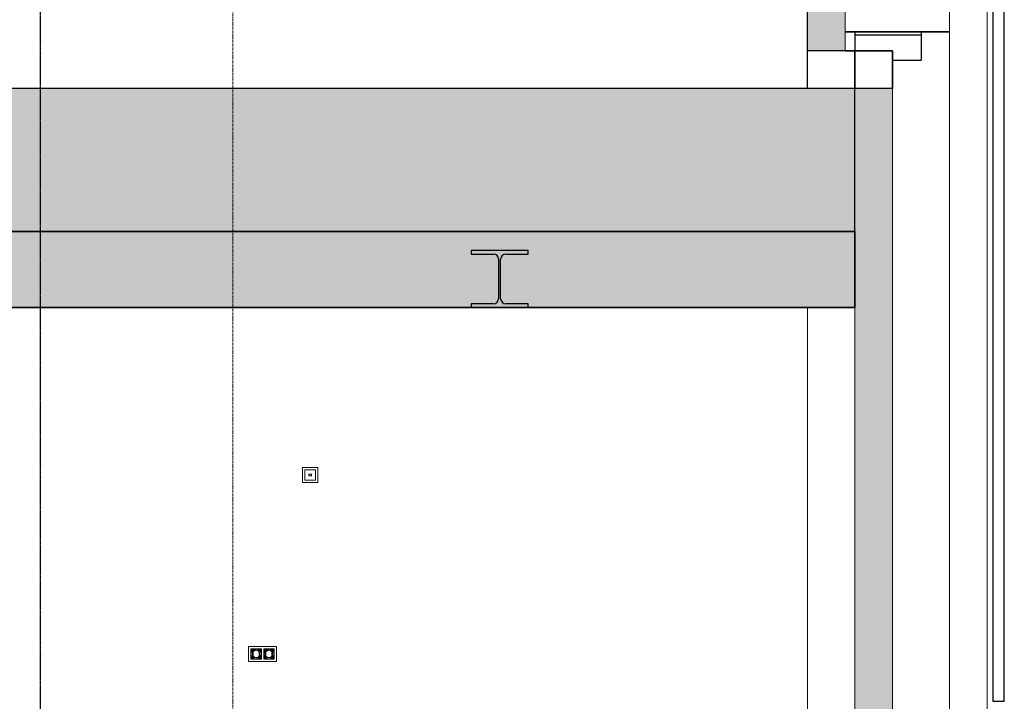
# Model space of a CAD drawing. Header units: millimetres. Extents: x 61846 to 198573, y 13020 to 52988.
# Tile 129 of 150: x 171103 to 176303, y 16495 to 20094. Entities that reach past the tile are written whole.
import ezdxf

# ---------------------------------------------------------------- set-up
doc = ezdxf.new("R2010")
doc.units = ezdxf.units.MM
doc.linetypes.add('Grid Line', pattern=[22.225, 12.7, -3.175, 3.175, -3.175])
doc.linetypes.add('NL_00_doorsnede', pattern=[23, 10, -1, 0, -1, 10, -1])
for name, color, linetype, lineweight in [('A-COLS', 52, 'Continuous', 35), ('A-FLOR', 192, 'Continuous', 50), ('A-GENM', 13, 'Continuous', 18), ('A-ROOF', 132, 'Continuous', 35), ('A-WALL', 113, 'Continuous', 25), ('G-ANNO-SYMB', 111, 'Continuous', 18), ('I-WALL', 2, 'Continuous', 25), ('S-BEAM', 12, 'Continuous', 35), ('S-GRID', 1, 'Continuous', 18)]:
    doc.layers.add(name, color=color, linetype=linetype, lineweight=lineweight)

# ---------------------------------------------------------------- blocks, each defined once
blk = doc.blocks.new('NLRS_62_EF_UN_raam 2-voudig hor_gen_ISR_NLRS_62_EF_UN_ctd 230V_2v hor_inbouw_DNL_4685884 - NLRS_62_EF_UN_raam 2-voudig hor_gen_ISR_NLRS_62_EF_UN_ctd 230V_2v hor_inbouw_DNL_4685884-588163-GZ lierenkamer 2')
at = {"layer": 'A-GENM', "color": 7, "lineweight": 9}
for p, q in [((83501.4, 16785), (83353.9, 16785)), ((83353.9, 16785), (83353.9, 16705)), ((83353.9, 16785), (83501.4, 16785)), ((83353.9, 16705), (83353.9, 16785)), ((83366.4, 16772.5), (83421.4, 16772.5)), ((83366.4, 16772.5), (83366.4, 16717.5)), ((83393.9, 16764.5), (83366.4, 16772.5)), ((83366.4, 16772.5), (83374.4, 16745)), ((83366.4, 16772.5), (83375.1, 16750)), ((83366.4, 16772.5), (83377, 16754.8)), ((83366.4, 16772.5), (83380.1, 16758.8)), ((83366.4, 16772.5), (83384.2, 16761.9)), ((83366.4, 16772.5), (83388.9, 16763.8)), ((83366.4, 16717.5), (83366.4, 16772.5)), ((83366.4, 16772.5), (83421.4, 16772.5)), ((83366.4, 16772.5), (83366.4, 16717.5)), ((83421.4, 16772.5), (83366.4, 16772.5)), ((83366.4, 16717.5), (83374.4, 16745)), ((83372.4, 16745), (83373.1, 16750.6)), ((83372.4, 16745), (83372.9, 16749.8)), ((83372.4, 16745), (83372.9, 16749.8)), ((83374.5, 16754.3), (83372.9, 16749.8)), ((83373.1, 16750.6), (83372.9, 16749.8)), ((83372.9, 16749.8), (83373.1, 16750.6)), ((83375.3, 16755.8), (83373.1, 16750.6)), ((83374.5, 16754.3), (83373.1, 16750.6)), ((83374.5, 16754.3), (83373.1, 16750.6)), ((83374.4, 16745), (83375.1, 16750)), ((83374.5, 16746.5), (83374.4, 16745.8)), ((83374.5, 16746.5), (83374.4, 16745.8)), ((83374.4, 16745), (83374.4, 16745.8)), ((83374.4, 16745.8), (83374.4, 16745)), ((83374.4, 16745), (83374.4, 16744.2)), ((83374.4, 16744.2), (83374.4, 16745)), ((83375.1, 16740), (83374.4, 16745)), ((83377.1, 16758.4), (83374.5, 16754.3)), ((83375.3, 16755.8), (83374.5, 16754.3)), ((83374.5, 16754.3), (83375.3, 16755.8)), ((83377.9, 16746.5), (83374.6, 16746.5)), ((83375, 16749.9), (83375.1, 16750)), ((83377.9, 16746.5), (83375, 16749.9)), ((83375.1, 16750), (83377, 16754.8)), ((83376.2, 16753.2), (83375.1, 16750)), ((83378.7, 16760.2), (83375.3, 16755.8)), ((83377.1, 16758.4), (83375.3, 16755.8)), ((83377.1, 16758.4), (83375.3, 16755.8)), ((83376.2, 16753.2), (83377, 16754.8)), ((83377.9, 16746.5), (83376.3, 16752.9)), ((83377, 16754.8), (83380.1, 16758.8)), ((83377.9, 16756.1), (83377, 16754.8)), ((83380.5, 16761.8), (83377.1, 16758.4)), ((83378.7, 16760.2), (83377.1, 16758.4)), ((83377.1, 16758.4), (83378.7, 16760.2)), ((83377.9, 16756.1), (83380.3, 16759)), ((83377.9, 16756.1), (83380.1, 16758.8)), ((83377.9, 16746.5), (83377.9, 16755.9)), ((83378.7, 16760.2), (83383.2, 16763.6)), ((83378.7, 16760.2), (83380.5, 16761.8)), ((83380.5, 16761.8), (83378.7, 16760.2)), ((83380.1, 16758.8), (83384.2, 16761.9)), ((83380.3, 16759), (83380.1, 16758.8)), ((83380.3, 16759), (83383.3, 16761.3)), ((83384.6, 16764.4), (83380.5, 16761.8)), ((83380.5, 16761.8), (83383.2, 16763.6)), ((83380.5, 16761.8), (83383.2, 16763.6)), ((83388.3, 16765.8), (83383.2, 16763.6)), ((83384.6, 16764.4), (83383.2, 16763.6)), ((83384.6, 16764.4), (83383.2, 16763.6)), ((83383.3, 16761.3), (83386.6, 16763.1)), ((83383.3, 16761.3), (83384.2, 16761.9)), ((83384.2, 16761.9), (83388.9, 16763.8)), ((83386.6, 16763.1), (83384.2, 16761.9)), ((83389.1, 16766), (83384.6, 16764.4)), ((83384.6, 16764.4), (83388.3, 16765.8)), ((83384.6, 16764.4), (83388.3, 16765.8)), ((83386.6, 16763.1), (83390.2, 16764.1)), ((83386.6, 16763.1), (83388.9, 16763.8)), ((83389.4, 16763.9), (83388.1, 16763.5)), ((83393.9, 16766.5), (83388.3, 16765.8)), ((83389.1, 16766), (83388.3, 16765.8)), ((83389.1, 16766), (83388.3, 16765.8)), ((83393.9, 16764.5), (83388.9, 16763.8)), ((83390.2, 16764.1), (83388.9, 16763.8)), ((83393.9, 16766.5), (83389.1, 16766)), ((83393.9, 16766.5), (83389.1, 16766)), ((83390.2, 16764.1), (83393.9, 16764.5)), ((83390.2, 16764.1), (83393.9, 16764.5)), ((83393.9, 16764.5), (83421.4, 16772.5)), ((83393.9, 16764.5), (83397.6, 16764.1)), ((83393.9, 16764.5), (83399, 16763.8)), ((83393.9, 16764.5), (83397.6, 16764.1)), ((83397.6, 16764.1), (83399, 16763.8)), ((83401.2, 16763.1), (83397.6, 16764.1)), ((83398.4, 16763.9), (83399.7, 16763.5)), ((83421.4, 16772.5), (83399, 16763.8)), ((83401.2, 16763.1), (83399, 16763.8)), ((83403.7, 16761.9), (83399, 16763.8)), ((83401.2, 16763.1), (83404.6, 16761.3)), ((83401.2, 16763.1), (83404.6, 16761.3)), ((83401.2, 16763.1), (83403.7, 16761.9)), ((83421.4, 16772.5), (83403.7, 16761.9)), ((83404.6, 16761.3), (83403.7, 16761.9)), ((83407.7, 16758.8), (83403.7, 16761.9)), ((83409.9, 16756.1), (83407.5, 16759)), ((83409.9, 16756.1), (83407.5, 16759)), ((83407.5, 16759), (83407.7, 16758.8)), ((83421.4, 16772.5), (83407.7, 16758.8)), ((83409.9, 16756.1), (83407.7, 16758.8)), ((83410.8, 16754.8), (83407.7, 16758.8)), ((83409.9, 16756.1), (83410.8, 16754.8)), ((83409.9, 16755.9), (83409.9, 16746.5)), ((83411.6, 16752.9), (83409.9, 16746.5)), ((83409.9, 16746.5), (83412.8, 16749.9)), ((83409.9, 16746.5), (83413.2, 16746.5)), ((83421.4, 16772.5), (83410.8, 16754.8)), ((83411.6, 16753.2), (83410.8, 16754.8)), ((83412.7, 16750), (83410.8, 16754.8)), ((83411.6, 16753.2), (83412.7, 16750)), ((83421.4, 16772.5), (83412.7, 16750)), ((83412.8, 16749.9), (83412.7, 16750)), ((83413.4, 16745), (83412.7, 16750)), ((83412.7, 16740), (83413.4, 16745)), ((83413.3, 16746.5), (83413.4, 16745.8)), ((83413.3, 16746.5), (83413.4, 16745.8)), ((83421.4, 16772.5), (83413.4, 16745)), ((83413.4, 16745.8), (83413.4, 16745)), ((83413.4, 16745.8), (83413.4, 16745)), ((83413.4, 16745), (83413.4, 16744.2)), ((83413.4, 16744.2), (83413.4, 16745)), ((83421.4, 16717.5), (83413.4, 16745)), ((83415.4, 16745), (83414.7, 16739.4)), ((83414.9, 16740.2), (83415.4, 16745)), ((83414.9, 16740.2), (83415.4, 16745)), ((83421.4, 16772.5), (83421.4, 16717.5)), ((83421.4, 16772.5), (83421.4, 16717.5)), ((83421.4, 16717.5), (83421.4, 16772.5)), ((83433.9, 16717.5), (83433.9, 16772.5)), ((83433.9, 16772.5), (83488.9, 16772.5)), ((83461.4, 16764.5), (83433.9, 16772.5)), ((83441.9, 16745), (83433.9, 16772.5)), ((83433.9, 16772.5), (83442.6, 16750)), ((83433.9, 16772.5), (83444.5, 16754.8)), ((83433.9, 16772.5), (83447.6, 16758.8)), ((83433.9, 16772.5), (83451.7, 16761.9)), ((83433.9, 16772.5), (83456.4, 16763.8)), ((83433.9, 16717.5), (83433.9, 16772.5)), ((83433.9, 16772.5), (83488.9, 16772.5)), ((83433.9, 16772.5), (83433.9, 16717.5)), ((83488.9, 16772.5), (83433.9, 16772.5)), ((83433.9, 16717.5), (83441.9, 16745)), ((83439.9, 16745), (83440.6, 16750.6)), ((83439.9, 16745), (83440.5, 16749.8)), ((83440.5, 16749.8), (83439.9, 16745)), ((83440.5, 16749.8), (83442, 16754.3)), ((83440.6, 16750.6), (83440.5, 16749.8)), ((83440.5, 16749.8), (83440.6, 16750.6)), ((83442.8, 16755.8), (83440.6, 16750.6)), ((83440.6, 16750.6), (83442, 16754.3)), ((83442, 16754.3), (83440.6, 16750.6)), ((83441.9, 16745), (83442.6, 16750)), ((83442, 16746.5), (83441.9, 16745.8)), ((83442, 16746.5), (83441.9, 16745.8)), ((83441.9, 16745), (83441.9, 16745.8)), ((83441.9, 16745.8), (83441.9, 16745)), ((83441.9, 16745), (83441.9, 16744.2)), ((83441.9, 16744.2), (83441.9, 16745)), ((83442.6, 16740), (83441.9, 16745)), ((83442, 16754.3), (83444.6, 16758.4)), ((83442.8, 16755.8), (83442, 16754.3)), ((83442, 16754.3), (83442.8, 16755.8)), ((83442.1, 16746.5), (83445.4, 16746.5)), ((83442.5, 16749.9), (83442.6, 16750)), ((83442.6, 16750), (83444.5, 16754.8)), ((83443.7, 16753.2), (83442.6, 16750)), ((83445.4, 16746.5), (83442.6, 16749.9)), ((83446.2, 16760.2), (83442.8, 16755.8)), ((83442.8, 16755.8), (83444.6, 16758.4)), ((83444.6, 16758.4), (83442.8, 16755.8)), ((83443.7, 16753.2), (83444.5, 16754.8)), ((83445.4, 16746.5), (83443.8, 16752.9)), ((83444.5, 16754.8), (83447.6, 16758.8)), ((83445.4, 16756.1), (83444.5, 16754.8)), ((83444.6, 16758.4), (83448, 16761.8)), ((83446.2, 16760.2), (83444.6, 16758.4)), ((83444.6, 16758.4), (83446.2, 16760.2)), ((83447.8, 16759), (83445.4, 16756.1)), ((83445.4, 16756.1), (83447.8, 16759)), ((83445.4, 16756.1), (83447.6, 16758.8)), ((83445.4, 16755.9), (83445.4, 16746.5)), ((83446.2, 16760.2), (83450.7, 16763.6)), ((83446.2, 16760.2), (83448, 16761.8)), ((83448, 16761.8), (83446.2, 16760.2)), ((83447.6, 16758.8), (83451.7, 16761.9)), ((83447.8, 16759), (83447.6, 16758.8)), ((83447.8, 16759), (83450.8, 16761.3)), ((83447.8, 16759), (83450.8, 16761.3)), ((83448, 16761.8), (83452.1, 16764.4)), ((83450.7, 16763.6), (83448, 16761.8)), ((83448, 16761.8), (83450.7, 16763.6)), ((83455.8, 16765.8), (83450.7, 16763.6)), ((83450.7, 16763.6), (83452.1, 16764.4)), ((83452.1, 16764.4), (83450.7, 16763.6)), ((83450.8, 16761.3), (83451.7, 16761.9)), ((83451.7, 16761.9), (83456.4, 16763.8)), ((83454.1, 16763.1), (83451.7, 16761.9)), ((83452.1, 16764.4), (83456.6, 16766)), ((83455.8, 16765.8), (83452.1, 16764.4)), ((83452.1, 16764.4), (83455.8, 16765.8)), ((83457.7, 16764.1), (83454.1, 16763.1)), ((83454.1, 16763.1), (83457.7, 16764.1)), ((83454.1, 16763.1), (83456.4, 16763.8)), ((83461.4, 16766.5), (83455.8, 16765.8)), ((83455.8, 16765.8), (83456.6, 16766)), ((83456.6, 16766), (83455.8, 16765.8)), ((83461.4, 16764.5), (83456.4, 16763.8)), ((83457.7, 16764.1), (83456.4, 16763.8)), ((83461.4, 16766.5), (83456.6, 16766)), ((83456.6, 16766), (83461.4, 16766.5)), ((83457.7, 16764.1), (83461.4, 16764.5)), ((83457.7, 16764.1), (83457.7, 16764.1)), ((83461.4, 16764.5), (83488.9, 16772.5)), ((83461.4, 16764.5), (83466.5, 16763.8)), ((83461.4, 16764.5), (83465.1, 16764.1)), ((83465.1, 16764.1), (83468.7, 16763.1)), ((83465.1, 16764.1), (83465.1, 16764.1)), ((83466.5, 16763.8), (83465.1, 16764.1)), ((83468.7, 16763.1), (83465.1, 16764.1)), ((83488.9, 16772.5), (83466.5, 16763.8)), ((83471.2, 16761.9), (83466.5, 16763.8)), ((83466.5, 16763.8), (83468.7, 16763.1)), ((83472, 16761.3), (83468.7, 16763.1)), ((83471.2, 16761.9), (83468.7, 16763.1)), ((83468.7, 16763.1), (83472, 16761.3)), ((83488.9, 16772.5), (83471.2, 16761.9)), ((83475.2, 16758.8), (83471.2, 16761.9)), ((83471.2, 16761.9), (83472, 16761.3)), ((83477.4, 16756.1), (83475, 16759)), ((83477.4, 16756.1), (83475, 16759)), ((83475.2, 16758.8), (83475, 16759)), ((83488.9, 16772.5), (83475.2, 16758.8)), ((83477.4, 16756.1), (83475.2, 16758.8)), ((83478.3, 16754.8), (83475.2, 16758.8)), ((83477.4, 16756.1), (83478.3, 16754.8)), ((83477.4, 16755.9), (83477.4, 16746.5)), ((83479.1, 16752.9), (83477.4, 16746.5)), ((83477.4, 16746.5), (83480.3, 16749.9)), ((83480.7, 16746.5), (83477.4, 16746.5)), ((83488.9, 16772.5), (83478.3, 16754.8)), ((83479.1, 16753.2), (83478.3, 16754.8)), ((83480.2, 16750), (83478.3, 16754.8)), ((83479.1, 16753.2), (83480.2, 16750)), ((83488.9, 16772.5), (83480.2, 16750)), ((83480.3, 16749.9), (83480.2, 16750)), ((83480.9, 16745), (83480.2, 16750)), ((83480.2, 16740), (83480.9, 16745)), ((83480.8, 16746.5), (83480.9, 16745.8)), ((83480.9, 16745.8), (83480.8, 16746.5)), ((83480.9, 16745), (83488.9, 16772.5)), ((83480.9, 16745.8), (83480.9, 16745)), ((83480.9, 16745.8), (83480.9, 16745)), ((83480.9, 16745), (83480.9, 16744.2)), ((83480.9, 16744.2), (83480.9, 16745)), ((83488.9, 16717.5), (83480.9, 16745)), ((83482.9, 16745), (83482.2, 16739.4)), ((83482.9, 16745), (83482.4, 16740.2)), ((83482.9, 16745), (83482.4, 16740.2)), ((83488.9, 16717.5), (83488.9, 16772.5)), ((83488.9, 16772.5), (83488.9, 16717.5)), ((83488.9, 16717.5), (83488.9, 16772.5)), ((83501.4, 16705), (83501.4, 16785)), ((83501.4, 16785), (83501.4, 16705)), ((83353.9, 16705), (83501.4, 16705)), ((83501.4, 16705), (83353.9, 16705)), ((83366.4, 16717.5), (83375.1, 16740)), ((83366.4, 16717.5), (83377, 16735.2)), ((83366.4, 16717.5), (83380.1, 16731.2)), ((83366.4, 16717.5), (83384.2, 16728.1)), ((83366.4, 16717.5), (83388.9, 16726.2)), ((83393.9, 16725.5), (83366.4, 16717.5)), ((83366.4, 16717.5), (83421.4, 16717.5)), ((83421.4, 16717.5), (83366.4, 16717.5)), ((83366.4, 16717.5), (83421.4, 16717.5)), ((83374.5, 16743.5), (83374.4, 16744.2)), ((83374.4, 16744.2), (83374.5, 16743.5)), ((83377.9, 16743.5), (83374.6, 16743.5)), ((83377.9, 16743.5), (83375, 16740.1)), ((83375, 16740.1), (83375.1, 16740)), ((83376.2, 16736.8), (83375.1, 16740)), ((83377, 16735.2), (83375.1, 16740)), ((83376.2, 16736.8), (83377, 16735.2)), ((83377.9, 16743.5), (83376.3, 16737.1)), ((83377.9, 16733.9), (83377, 16735.2)), ((83377, 16735.2), (83380.1, 16731.2)), ((83377.9, 16743.5), (83377.9, 16734.1)), ((83377.9, 16733.9), (83380.1, 16731.2)), ((83377.9, 16733.9), (83381, 16730.4)), ((83380.1, 16731.2), (83384.2, 16728.1)), ((83380.1, 16731.2), (83381, 16730.4)), ((83384.2, 16728.1), (83381, 16730.4)), ((83384.9, 16727.7), (83381, 16730.4)), ((83384.5, 16728), (83382.9, 16729)), ((83384.2, 16728.1), (83388.9, 16726.2)), ((83384.2, 16728.1), (83384.9, 16727.7)), ((83388.9, 16726.2), (83384.9, 16727.7)), ((83389.3, 16726.1), (83384.9, 16727.7)), ((83384.9, 16727.7), (83389.3, 16726.1)), ((83393.9, 16725.5), (83388.9, 16726.2)), ((83388.9, 16726.2), (83389.3, 16726.1)), ((83393.9, 16725.5), (83389.3, 16726.1)), ((83393.9, 16725.5), (83399, 16726.2)), ((83398.6, 16726.1), (83393.9, 16725.5)), ((83393.9, 16725.5), (83421.4, 16717.5)), ((83393.9, 16723.5), (83399.5, 16724.2)), ((83398.7, 16724), (83393.9, 16723.5)), ((83398.7, 16724), (83393.9, 16723.5)), ((83402.9, 16727.7), (83398.6, 16726.1)), ((83402.9, 16727.7), (83398.6, 16726.1)), ((83398.6, 16726.1), (83399, 16726.2)), ((83403.2, 16725.6), (83398.7, 16724)), ((83399.5, 16724.2), (83398.7, 16724)), ((83398.7, 16724), (83399.5, 16724.2)), ((83399, 16726.2), (83403.7, 16728.1)), ((83402.9, 16727.7), (83399, 16726.2)), ((83421.4, 16717.5), (83399, 16726.2)), ((83399.5, 16724.2), (83404.7, 16726.4)), ((83403.2, 16725.6), (83399.5, 16724.2)), ((83403.2, 16725.6), (83399.5, 16724.2)), ((83406.8, 16730.4), (83402.9, 16727.7)), ((83402.9, 16727.7), (83403.7, 16728.1)), ((83407.3, 16728.2), (83403.2, 16725.6)), ((83404.7, 16726.4), (83403.2, 16725.6)), ((83403.2, 16725.6), (83404.7, 16726.4)), ((83403.7, 16728.1), (83407.7, 16731.2)), ((83406.8, 16730.4), (83403.7, 16728.1)), ((83421.4, 16717.5), (83403.7, 16728.1)), ((83409.1, 16729.8), (83404.7, 16726.4)), ((83407.3, 16728.2), (83404.7, 16726.4)), ((83407.3, 16728.2), (83404.7, 16726.4)), ((83409.9, 16733.9), (83406.8, 16730.4)), ((83409.9, 16733.9), (83406.8, 16730.4)), ((83406.8, 16730.4), (83407.7, 16731.2)), ((83410.7, 16731.6), (83407.3, 16728.2)), ((83409.1, 16729.8), (83407.3, 16728.2)), ((83407.3, 16728.2), (83409.1, 16729.8)), ((83407.7, 16731.2), (83410.8, 16735.2)), ((83409.9, 16733.9), (83407.7, 16731.2)), ((83421.4, 16717.5), (83407.7, 16731.2)), ((83409.1, 16729.8), (83412.5, 16734.2)), ((83409.1, 16729.8), (83410.7, 16731.6)), ((83410.7, 16731.6), (83409.1, 16729.8)), ((83413.2, 16743.5), (83409.9, 16743.5)), ((83409.9, 16743.5), (83409.9, 16734.1)), ((83411.6, 16737.1), (83409.9, 16743.5)), ((83412.8, 16740.1), (83409.9, 16743.5)), ((83409.9, 16733.9), (83410.8, 16735.2)), ((83413.3, 16735.7), (83410.7, 16731.6)), ((83410.7, 16731.6), (83412.5, 16734.2)), ((83410.7, 16731.6), (83412.5, 16734.2)), ((83410.8, 16735.2), (83412.7, 16740)), ((83411.6, 16736.8), (83410.8, 16735.2)), ((83421.4, 16717.5), (83410.8, 16735.2)), ((83411.6, 16736.8), (83412.7, 16740)), ((83412.5, 16734.2), (83414.7, 16739.4)), ((83413.3, 16735.7), (83412.5, 16734.2)), ((83413.3, 16735.7), (83412.5, 16734.2)), ((83412.8, 16740.1), (83412.7, 16740)), ((83421.4, 16717.5), (83412.7, 16740)), ((83413.3, 16743.5), (83413.4, 16744.2)), ((83413.3, 16743.5), (83413.4, 16744.2)), ((83414.9, 16740.2), (83413.3, 16735.7)), ((83413.3, 16735.7), (83414.7, 16739.4)), ((83413.3, 16735.7), (83414.7, 16739.4)), ((83414.9, 16740.2), (83414.7, 16739.4)), ((83414.9, 16740.2), (83414.7, 16739.4)), ((83433.9, 16717.5), (83442.6, 16740)), ((83433.9, 16717.5), (83444.5, 16735.2)), ((83433.9, 16717.5), (83447.6, 16731.2)), ((83433.9, 16717.5), (83451.7, 16728.1)), ((83433.9, 16717.5), (83456.4, 16726.2)), ((83461.4, 16725.5), (83433.9, 16717.5)), ((83433.9, 16717.5), (83488.9, 16717.5)), ((83488.9, 16717.5), (83433.9, 16717.5)), ((83433.9, 16717.5), (83488.9, 16717.5)), ((83441.9, 16744.2), (83442, 16743.5)), ((83441.9, 16744.2), (83442, 16743.5)), ((83442.1, 16743.5), (83445.4, 16743.5)), ((83442.5, 16740.1), (83442.6, 16740)), ((83445.4, 16743.5), (83442.6, 16740.1)), ((83443.7, 16736.8), (83442.6, 16740)), ((83444.5, 16735.2), (83442.6, 16740)), ((83443.7, 16736.8), (83444.5, 16735.2)), ((83445.4, 16743.5), (83443.8, 16737.1)), ((83445.4, 16733.9), (83444.5, 16735.2)), ((83444.5, 16735.2), (83447.6, 16731.2)), ((83445.4, 16743.5), (83445.4, 16734.1)), ((83445.4, 16733.9), (83447.6, 16731.2)), ((83445.4, 16733.9), (83448.5, 16730.4)), ((83447.6, 16731.2), (83451.7, 16728.1)), ((83447.6, 16731.2), (83448.5, 16730.4)), ((83452.4, 16727.7), (83448.5, 16730.4)), ((83451.7, 16728.1), (83448.5, 16730.4)), ((83452, 16728), (83450.7, 16728.9)), ((83451.7, 16728.1), (83456.4, 16726.2)), ((83451.7, 16728.1), (83452.4, 16727.7)), ((83456.8, 16726.1), (83452.4, 16727.7)), ((83456.4, 16726.2), (83452.4, 16727.7)), ((83452.4, 16727.7), (83456.8, 16726.1)), ((83461.4, 16725.5), (83456.4, 16726.2)), ((83456.4, 16726.2), (83456.8, 16726.1)), ((83461.4, 16725.5), (83456.8, 16726.1)), ((83461.4, 16725.5), (83466.5, 16726.2)), ((83466, 16726.1), (83461.4, 16725.5)), ((83466, 16726.1), (83461.4, 16725.5)), ((83461.4, 16725.5), (83488.9, 16717.5)), ((83461.4, 16723.5), (83467, 16724.2)), ((83461.4, 16723.5), (83466.2, 16724)), ((83466.2, 16724), (83461.4, 16723.5)), ((83470.4, 16727.7), (83466, 16726.1)), ((83466, 16726.1), (83466.5, 16726.2)), ((83470.4, 16727.7), (83466.1, 16726.1)), ((83470.7, 16725.6), (83466.2, 16724)), ((83467, 16724.2), (83466.2, 16724)), ((83466.2, 16724), (83467, 16724.2)), ((83466.5, 16726.2), (83471.2, 16728.1)), ((83470.4, 16727.7), (83466.5, 16726.2)), ((83488.9, 16717.5), (83466.5, 16726.2)), ((83467, 16724.2), (83472.2, 16726.4)), ((83467, 16724.2), (83470.7, 16725.6)), ((83470.7, 16725.6), (83467, 16724.2)), ((83470.4, 16727.7), (83471.2, 16728.1)), ((83474.8, 16728.2), (83470.7, 16725.6)), ((83472.2, 16726.4), (83470.7, 16725.6)), ((83470.7, 16725.6), (83472.2, 16726.4)), ((83472.4, 16729), (83470.8, 16728)), ((83471.2, 16728.1), (83475.2, 16731.2)), ((83474.3, 16730.4), (83471.2, 16728.1)), ((83488.9, 16717.5), (83471.2, 16728.1)), ((83476.6, 16729.8), (83472.2, 16726.4)), ((83472.2, 16726.4), (83474.8, 16728.2)), ((83474.8, 16728.2), (83472.2, 16726.4)), ((83474.3, 16730.4), (83477.4, 16733.9)), ((83474.3, 16730.4), (83475.2, 16731.2)), ((83474.7, 16730.9), (83476.1, 16732.4)), ((83478.2, 16731.6), (83474.8, 16728.2)), ((83476.6, 16729.8), (83474.8, 16728.2)), ((83474.8, 16728.2), (83476.6, 16729.8)), ((83475.2, 16731.2), (83478.3, 16735.2)), ((83477.4, 16733.9), (83475.2, 16731.2)), ((83488.9, 16717.5), (83475.2, 16731.2)), ((83476.6, 16729.8), (83480, 16734.2)), ((83476.6, 16729.8), (83478.2, 16731.6)), ((83478.2, 16731.6), (83476.6, 16729.8)), ((83477.4, 16734.1), (83477.4, 16743.5)), ((83480.7, 16743.5), (83477.4, 16743.5)), ((83479.1, 16737.1), (83477.4, 16743.5)), ((83480.3, 16740.1), (83477.4, 16743.5)), ((83477.4, 16733.9), (83478.3, 16735.2)), ((83480.8, 16735.7), (83478.2, 16731.6)), ((83480, 16734.2), (83478.2, 16731.6)), ((83478.2, 16731.6), (83480, 16734.2)), ((83478.3, 16735.2), (83480.2, 16740)), ((83479.1, 16736.8), (83478.3, 16735.2)), ((83488.9, 16717.5), (83478.3, 16735.2)), ((83479.1, 16736.8), (83480.2, 16740)), ((83480, 16734.2), (83482.2, 16739.4)), ((83480, 16734.2), (83480.8, 16735.7)), ((83480.8, 16735.7), (83480, 16734.2)), ((83480.3, 16740.1), (83480.2, 16740)), ((83488.9, 16717.5), (83480.2, 16740)), ((83480.8, 16743.5), (83480.9, 16744.2)), ((83480.8, 16743.5), (83480.9, 16744.2)), ((83482.4, 16740.2), (83480.8, 16735.7)), ((83482.2, 16739.4), (83480.8, 16735.7)), ((83480.8, 16735.7), (83482.2, 16739.4)), ((83482.2, 16739.4), (83482.4, 16740.2)), ((83482.4, 16740.2), (83482.2, 16739.4))]:
    blk.add_line(p, q, dxfattribs=at)
blk = doc.blocks.new('NLRS_62_EF_UN_raam 2-voudig hor_gen_ISR_NLRS_62_EF_UN_ctd 230V_2v hor_inbouw_DNL_4685884 - NLRS_62_EF_UN_raam 2-voudig hor_gen_ISR_NLRS_62_EF_UN_ctd 230V_2v hor_inbouw_DNL_4685884-588167-GZ lierenkamer 2')
blk.add_blockref('NLRS_62_EF_UN_raam 2-voudig hor_gen_ISR_NLRS_62_EF_UN_ctd 230V_2v hor_inbouw_DNL_4685884 - NLRS_62_EF_UN_raam 2-voudig hor_gen_ISR_NLRS_62_EF_UN_ctd 230V_2v hor_inbouw_DNL_4685884-588163-GZ lierenkamer 2', (0, 0))
blk = doc.blocks.new('NLRS_64_DD_UN_raam 1-voudig_gen_ISR_NLRS_64_DD_UN_data_1v hor_inbouw_DNL_TadP_6990988 - NLRS_64_DD_UN_raam 1-voudig_gen_ISR_NLRS_64_DD_UN_data_1v hor_inbouw_DNL_TadP_6990988-598890-GZ lierenkamer 2')
at = {"layer": 'A-GENM', "color": 7, "lineweight": 9}
for p, q in [((83638.9, 17730), (83638.9, 17650)), ((83718.9, 17730), (83638.9, 17730)), ((83651.4, 17662.5), (83651.4, 17717.5)), ((83651.4, 17717.5), (83706.4, 17717.5)), ((83706.4, 17717.5), (83651.4, 17717.5)), ((83651.4, 17717.5), (83651.4, 17662.5)), ((83671.4, 17695), (83686.4, 17695)), ((83671.4, 17685), (83671.4, 17695)), ((83686.4, 17685), (83671.4, 17685)), ((83686.4, 17695), (83686.4, 17685)), ((83706.4, 17717.5), (83706.4, 17662.5)), ((83706.4, 17662.5), (83706.4, 17717.5)), ((83718.9, 17650), (83718.9, 17730)), ((83638.9, 17650), (83718.9, 17650)), ((83706.4, 17662.5), (83651.4, 17662.5)), ((83651.4, 17662.5), (83706.4, 17662.5))]:
    blk.add_line(p, q, dxfattribs=at)
blk = doc.blocks.new('TadP_A_INS_INSTALLATIES_rvt-4-GZ lierenkamer 2')
at = {"layer": 'A-GENM', "lineweight": 9}
for name in ['NLRS_64_DD_UN_raam 1-voudig_gen_ISR_NLRS_64_DD_UN_data_1v hor_inbouw_DNL_TadP_6990988 - NLRS_64_DD_UN_raam 1-voudig_gen_ISR_NLRS_64_DD_UN_data_1v hor_inbouw_DNL_TadP_6990988-598890-GZ lierenkamer 2', 'NLRS_62_EF_UN_raam 2-voudig hor_gen_ISR_NLRS_62_EF_UN_ctd 230V_2v hor_inbouw_DNL_4685884 - NLRS_62_EF_UN_raam 2-voudig hor_gen_ISR_NLRS_62_EF_UN_ctd 230V_2v hor_inbouw_DNL_4685884-588167-GZ lierenkamer 2']:
    blk.add_blockref(name, (0, 0), dxfattribs=at)
blk = doc.blocks.new('28_PBT_SF_staal_L-profiel_S355_L150x150x15 2166137 - 28_PBT_SF_staal_L-profiel_S355_L150x150x15 2166137-347933-GZ lierenkamer 2')
at = {"layer": 'S-BEAM', "color": 250, "lineweight": 25}
for p, q in [((86905.2, 20030), (86905.2, 20023)), ((86905.2, 20023), (86905.2, 20015)), ((86555.2, 20015), (86905.2, 20015)), ((86905.2, 20015), (86905.2, 19999)), ((86905.2, 19999), (86905.2, 19888)), ((86755.2, 19880), (86905.2, 19880)), ((86905.2, 19888), (86905.2, 19880))]:
    blk.add_line(p, q, dxfattribs=at)
blk = doc.blocks.new('28_PBT_SF_betonbalk_C30_37_770x1155 - 28_PBT_SF_betonbalk_C30_37_770x1155-347668-GZ lierenkamer 2')
at = {"layer": 'S-BEAM', "lineweight": 25}
blk.add_hatch(color=5, dxfattribs=at).paths.add_polyline_path([(85881.7, 18975), (86555.2, 18975), (86555.2, 19730), (71307, 19730), (71307, 18975), (83103.4, 18975)])
at = {"layer": 'S-BEAM', "color": 250, "lineweight": 25}
for p, q in [((86555.2, 19730), (71307, 19730)), ((86555.2, 18975), (86555.2, 19730)), ((71307, 18975), (86555.2, 18975))]:
    blk.add_line(p, q, dxfattribs=at)
blk = doc.blocks.new('21_PBT_SF_akoestische ontkoppeling_250x300 1711015 - 21_PBT_SF_akoestische ontkoppeling_250x300 1711015-344436-GZ lierenkamer 2')
at = {"layer": 'S-BEAM', "color": 250, "lineweight": 25}
blk.add_line((86555.2, 20030), (86555.2, 19730), dxfattribs=at)
blk = doc.blocks.new('28_PBT_SF_staal_H-profiel_S355_HE300B 583694 - 28_PBT_SF_staal_H-profiel_S355_HE300B 583694-326251-GZ lierenkamer 2')
at = {"layer": 'S-BEAM', "lineweight": 25}
blk.add_hatch(color=5, dxfattribs=at).paths.add_polyline_path([(84529.6, 18575), (84829.6, 18575), (84829.6, 18594), (84712.1, 18594), (84698.6, 18597.6), (84688.7, 18607.5), (84685.1, 18621), (84685.1, 18829), (84688.7, 18842.5), (84698.6, 18852.4), (84712.1, 18856), (84829.6, 18856), (84829.6, 18875), (84529.6, 18875), (84529.6, 18856), (84647.1, 18856), (84660.6, 18852.4), (84670.4, 18842.5), (84674.1, 18829), (84674.1, 18621), (84670.4, 18607.5), (84660.6, 18597.6), (84647.1, 18594), (84529.6, 18594)])
at = {"layer": 'S-BEAM', "color": 250, "lineweight": 25}
for p, q in [((84829.6, 18875), (84529.6, 18875)), ((84529.6, 18875), (84529.6, 18856)), ((84529.6, 18856), (84647.1, 18856)), ((84674.1, 18829), (84674.1, 18621)), ((84685.1, 18621), (84685.1, 18829)), ((84712.1, 18856), (84829.6, 18856)), ((84829.6, 18856), (84829.6, 18875)), ((84647.1, 18594), (84529.6, 18594)), ((84529.6, 18594), (84529.6, 18575)), ((84529.6, 18575), (84829.6, 18575)), ((84829.6, 18594), (84712.1, 18594)), ((84829.6, 18575), (84829.6, 18594))]:
    blk.add_line(p, q, dxfattribs=at)
for centre, start, end in [((84647.1, 18829), 0, 90), ((84712.1, 18829), 90, 180), ((84647.1, 18621), 270, 0), ((84712.1, 18621), 180, 270)]:
    blk.add_arc(centre, 27, start, end, dxfattribs=at)
blk = doc.blocks.new('TadP_A_CON_CONSTRUCTIE_rvt-4-GZ lierenkamer 2')
at = {"layer": 'A-FLOR'}
blk.add_hatch(color=135, dxfattribs=at).paths.add_polyline_path([(85881.7, 18575), (86555.2, 18575), (86555.2, 18975), (71107.1, 18975), (71107.1, 18575), (83103.4, 18575)])
at = {"layer": 'A-FLOR', "color": 90, "lineweight": 35}
for p, q in [((87055, 20030), (86504.6, 20030)), ((86555.2, 18975), (71107.1, 18975)), ((86555.2, 18575), (86555.2, 18975)), ((71107.1, 18575), (86555.2, 18575))]:
    blk.add_line(p, q, dxfattribs=at)
at = {"layer": 'I-WALL', "color": 10, "lineweight": 18}
for p, q in [((86305, 19730), (86305, 24290)), ((87055, 20385), (87055, 16355)), ((87255, 16355), (87255, 20385)), ((71207, 19730), (86305, 19730)), ((86305.2, 18575), (86305.2, 16445)), ((86555.2, 18575), (86305.2, 18575)), ((86555.2, 16445), (86555.2, 18575))]:
    blk.add_line(p, q, dxfattribs=at)
at = {"layer": 'S-BEAM', "color": 10, "lineweight": 18}
for name in ['28_PBT_SF_staal_L-profiel_S355_L150x150x15 2166137 - 28_PBT_SF_staal_L-profiel_S355_L150x150x15 2166137-347933-GZ lierenkamer 2', '21_PBT_SF_akoestische ontkoppeling_250x300 1711015 - 21_PBT_SF_akoestische ontkoppeling_250x300 1711015-344436-GZ lierenkamer 2', '28_PBT_SF_betonbalk_C30_37_770x1155 - 28_PBT_SF_betonbalk_C30_37_770x1155-347668-GZ lierenkamer 2', '28_PBT_SF_staal_H-profiel_S355_HE300B 583694 - 28_PBT_SF_staal_H-profiel_S355_HE300B 583694-326251-GZ lierenkamer 2']:
    blk.add_blockref(name, (0, 0), dxfattribs=at)
blk = doc.blocks.new('27_NOAHH_Dak_Dak-x 2562847 - 27_NOAHH_Dak_Dak-x-148301-GZ lierenkamer 2')
at = {"layer": 'A-ROOF', "color": 250, "lineweight": 25}
for p, q in [((86304.6, 19930), (86304.6, 19730)), ((86755.2, 19930), (86304.6, 19930)), ((86504.6, 19930), (86555.2, 19930)), ((86555.2, 19930), (86504.6, 19930)), ((86555.2, 19930), (86755.2, 19930)), ((86555.2, 19930), (86555.2, 19730)), ((86555.2, 19730), (86555.2, 19930)), ((86755.2, 19930), (86555.2, 19930)), ((86755.2, 19930), (86755.2, 19730)), ((86755.2, 19730), (86755.2, 19930)), ((86755.2, 19730), (86755.2, 19930)), ((86755.2, 19730), (86304.6, 19730))]:
    blk.add_line(p, q, dxfattribs=at)
blk = doc.blocks.new('27_NOAHH_Dak_Dak-x 2562847 - 27_NOAHH_Dak_Dak-x 2562847-148305-GZ lierenkamer 2')
blk.add_blockref('27_NOAHH_Dak_Dak-x 2562847 - 27_NOAHH_Dak_Dak-x-148301-GZ lierenkamer 2', (0, 0))
blk = doc.blocks.new('21_NOAHH_Wand_Wand-x 2607887 - 21_NOAHH_Wand_Wand-x 2607887-150737-GZ lierenkamer 2')
at = {"layer": 'A-WALL', "lineweight": 13}
blk.add_hatch(color=9, dxfattribs=at).paths.add_polyline_path([(86576.3, 15820), (86755.2, 15820), (86755.2, 19730), (86555.2, 19730), (86555.2, 15820)])
at = {"layer": 'A-WALL', "color": 130, "lineweight": 13}
for p, q in [((86755.2, 19730), (86555.2, 19730)), ((86555.2, 19730), (86555.2, 15820)), ((86755.2, 15820), (86755.2, 19730)), ((86555.2, 15820), (86755.2, 15820))]:
    blk.add_line(p, q, dxfattribs=at)
blk = doc.blocks.new('21_NOAHH_Wand_Wand-x 2784256 - 21_NOAHH_Wand_Wand-x 2784256-161099-GZ lierenkamer 2')
at = {"layer": 'A-WALL', "lineweight": 13}
blk.add_hatch(color=9, dxfattribs=at).paths.add_polyline_path([(86304.6, 19930), (86504.6, 19930), (86504.6, 24610), (86304.6, 24610), (86304.6, 20139.1)])
at = {"layer": 'A-WALL', "color": 130, "lineweight": 13}
for p, q in [((86504.6, 24610), (86304.6, 24610)), ((86304.6, 24610), (86304.6, 19930)), ((86504.6, 19930), (86504.6, 24610)), ((86304.6, 19930), (86504.6, 19930))]:
    blk.add_line(p, q, dxfattribs=at)
blk = doc.blocks.new('Pinnacles mtsw 430mm 430 x 60 2605214 - Pinnacles mtsw 430mm 430 x 60 2605214-231316-GZ lierenkamer 2')
at = {"layer": 'A-COLS', "color": 250, "lineweight": 25}
for p, q in [((87345.2, 20385), (87285.2, 20385)), ((87285.2, 20385), (87285.2, 16495)), ((87345.2, 16495), (87345.2, 20385)), ((87285.2, 16495), (87345.2, 16495))]:
    blk.add_line(p, q, dxfattribs=at)
blk = doc.blocks.new('TadP_A_BWK_BOUWKUNDE_rvt-4-GZ lierenkamer 2')
at = {"layer": 'A-COLS', "color": 250, "lineweight": 25}
blk.add_blockref('Pinnacles mtsw 430mm 430 x 60 2605214 - Pinnacles mtsw 430mm 430 x 60 2605214-231316-GZ lierenkamer 2', (0, 0), dxfattribs=at)
at = {"layer": 'A-ROOF', "color": 250, "lineweight": 25}
blk.add_blockref('27_NOAHH_Dak_Dak-x 2562847 - 27_NOAHH_Dak_Dak-x 2562847-148305-GZ lierenkamer 2', (0, 0), dxfattribs=at)
at = {"layer": 'A-WALL', "color": 250, "lineweight": 25}
for name in ['21_NOAHH_Wand_Wand-x 2784256 - 21_NOAHH_Wand_Wand-x 2784256-161099-GZ lierenkamer 2', '21_NOAHH_Wand_Wand-x 2607887 - 21_NOAHH_Wand_Wand-x 2607887-150737-GZ lierenkamer 2']:
    blk.add_blockref(name, (0, 0), dxfattribs=at)

msp = doc.modelspace()

# ---------------------------------------------------------------- linework, layer by layer
at = {"layer": 'G-ANNO-SYMB', "linetype": 'NL_00_doorsnede', "lineweight": 25}
msp.add_line((171210.8, 26803.1), (171210.8, 15580.2), dxfattribs=at)
at = {"layer": 'S-GRID', "linetype": 'Grid Line'}
msp.add_line((172228.3, 13020.4), (172228.3, 29225.3), dxfattribs=at)

# ---------------------------------------------------------------- block references
at = {"color": 210, "lineweight": 5}
for name in ['TadP_A_BWK_BOUWKUNDE_rvt-4-GZ lierenkamer 2', 'TadP_A_CON_CONSTRUCTIE_rvt-4-GZ lierenkamer 2', 'TadP_A_INS_INSTALLATIES_rvt-4-GZ lierenkamer 2']:
    msp.add_blockref(name, (88958.3, 0), dxfattribs=at)

doc.saveas('drawing.dxf')
